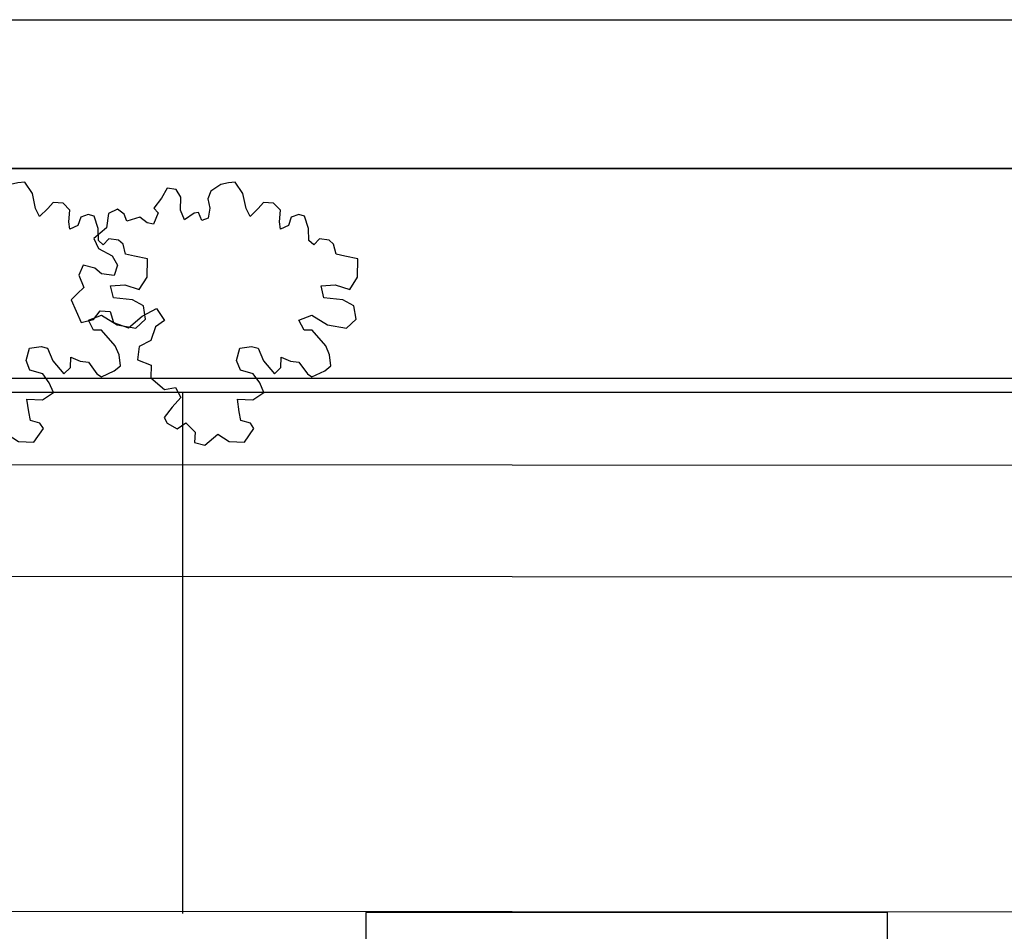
# Model space of a CAD drawing. Header units: millimetres. Extents: x 274611 to 571164, y 158736 to 298905.
# Tile 36 of 172: x 413746 to 415067, y 193648 to 194872. Entities that reach past the tile are written whole.
import ezdxf

# ---------------------------------------------------------------- set-up
doc = ezdxf.new("R2010")
doc.units = ezdxf.units.MM
doc.header["$LTSCALE"] = 400
for name, color, linetype in [('inr', 4, 'Continuous'), ('plant', 114, 'Continuous'), ('symbol', 1, 'Continuous')]:
    doc.layers.add(name, color=color, linetype=linetype)
doc.layers.add('mat-beton (ihwg)', color=5, linetype='Continuous', lineweight=25)

# ---------------------------------------------------------------- blocks, each defined once
blk = doc.blocks.new('SYMB-BM02_B2')
at = {"layer": 'plant'}
blk.add_lwpolyline([(97.9, 356.4), (65.8, 370.6), (46.1, 367.1), (22.9, 343.9), (26.5, 317.2), (5.1, 313.6), (-27.1, 336.8), (-68.1, 352.8), (-84.2, 340.4), (-93.1, 315.4), (-77.1, 290.5), (-84.2, 262), (-105.6, 274.4), (-134.2, 301.2), (-166.3, 297.6), (-189.5, 272.7), (-184.2, 245.9), (-180.6, 208.5), (-209.2, 213.9), (-255.6, 237), (-302, 240.6), (-314.5, 221), (-325.2, 197.9), (-328.8, 156.9), (-314.5, 133.7), (-285.9, 119.5), (-262.7, 94.6), (-269.9, 73.2), (-298.4, 80.3), (-305.6, 67.8), (-307.4, 28.6), (-341.3, 37.6), (-375.2, 66.1), (-405.5, 69.6), (-427, 48.2), (-412.7, 12.6), (-402, -28.3), (-380.6, -26.6), (-360.9, -62.2), (-377, -76.4), (-407.3, -83.6), (-423.4, -126.3), (-448.4, -119.2), (-475.2, -126.3), (-482.3, -158.4), (-448.4, -194), (-446.6, -249.2), (-410.9, -258.1), (-362.7, -236.7), (-327, -242.1), (-307.4, -272.4), (-337.7, -302.6), (-366.3, -308), (-398.4, -332.9), (-380.6, -365), (-337.7, -377.5), (-335.9, -406), (-332.4, -436.2), (-252, -457.6), (-234.2, -418.4), (-243.1, -382.8), (-219.9, -357.9), (-184.2, -372.1), (-139.5, -343.6), (-141.3, -283.1), (-132.4, -229.6), (-84.2, -233.2), (-86, -270.6), (-59.2, -311.6), (-68.1, -354.3), (-36, -386.4), (6.8, -361.4), (39, -388.1), (97.9, -377.5), (115.7, -343.6), (153.2, -350.7), (160.4, -393.5), (171.1, -436.2), (192.5, -439.8), (228.2, -425.5), (230, -389.9), (274.6, -384.6), (299.6, -407.7), (328.2, -386.4), (326.4, -329.4), (369.2, -315.1), (403.2, -275.9), (387.1, -222.5), (365.7, -220.7), (338.9, -240.3), (312.1, -226.1), (274.6, -204.7), (308.6, -165.5), (312.1, -121), (278.2, -112.1), (240.7, -110.3), (205, -137), (171.1, -126.3), (146.1, -92.5), (165.7, -58.6), (183.6, -44.4), (228.2, -56.8), (285.3, -55.1), (281.8, -24.8), (255, -1.6), (285.3, 14.4), (305, 34), (353.2, 32.2), (371, 37.6), (381.7, 83.9), (381.7, 110.6), (349.6, 130.2), (317.5, 139.1), (247.9, 135.5), (231.8, 114.1), (194.3, 121.3), (208.6, 165.8), (265.7, 187.2), (313.9, 229.9), (310.3, 274.4), (271.1, 295.8), (231.8, 279.8), (187.2, 233.5), (149.7, 251.3), (176.4, 290.5), (219.3, 319), (203.2, 365.3), (155, 404.5), (121.1, 376), (97.9, 356.4)], dxfattribs=at)

msp = doc.modelspace()

# ---------------------------------------------------------------- linework, layer by layer
at = {"layer": 'inr'}
for p, q in [((412764.18474, 194390.72198), (417564.18474, 194390.72198)), ((412764.18474, 194371.95664), (417564.18474, 194371.95664)), ((413964.18474, 194371.95664), (413964.18474, 193671.9565)), ((417564.12096, 194271.95666), (412764.18474, 194275.01799)), ((417564.02529, 194121.95669), (412764.18474, 194125.01796)), ((417564.18474, 193671.9565), (412764.18474, 193675.01787))]:
    msp.add_line(p, q, dxfattribs=at)
for points in [[(417564.18474, 194371.95664), (417564.18474, 194671.95664), (412764.18474, 194671.95664), (412764.18474, 194371.95664)], [(414210.35264, 193673.28626), (414210.35264, 192973.28626), (414910.35264, 192973.28626), (414910.35264, 193673.28626)]]:
    msp.add_lwpolyline(points, close=True, dxfattribs=at)
at = {"layer": 'mat-beton (ihwg)', "lineweight": 25}
for p, q in [((412234.18474, 194871.95664), (417564.18474, 194871.95664)), ((412234.18474, 194871.95664), (417564.18474, 194871.95664)), ((412234.18474, 194671.95664), (417564.18474, 194671.95664)), ((412234.18474, 194671.95664), (417564.18474, 194671.95664))]:
    msp.add_line(p, q, dxfattribs=at)

# ---------------------------------------------------------------- block references
at = {"layer": 'symbol', "xscale": 0.4, "yscale": 0.4, "zscale": 0.4, "rotation": 308.2472552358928}
for p in [(413751.76178, 194499.55253), (414034.22787, 194499.55253)]:
    msp.add_blockref('SYMB-BM02_B2', p, dxfattribs=at)

doc.saveas('drawing.dxf')
